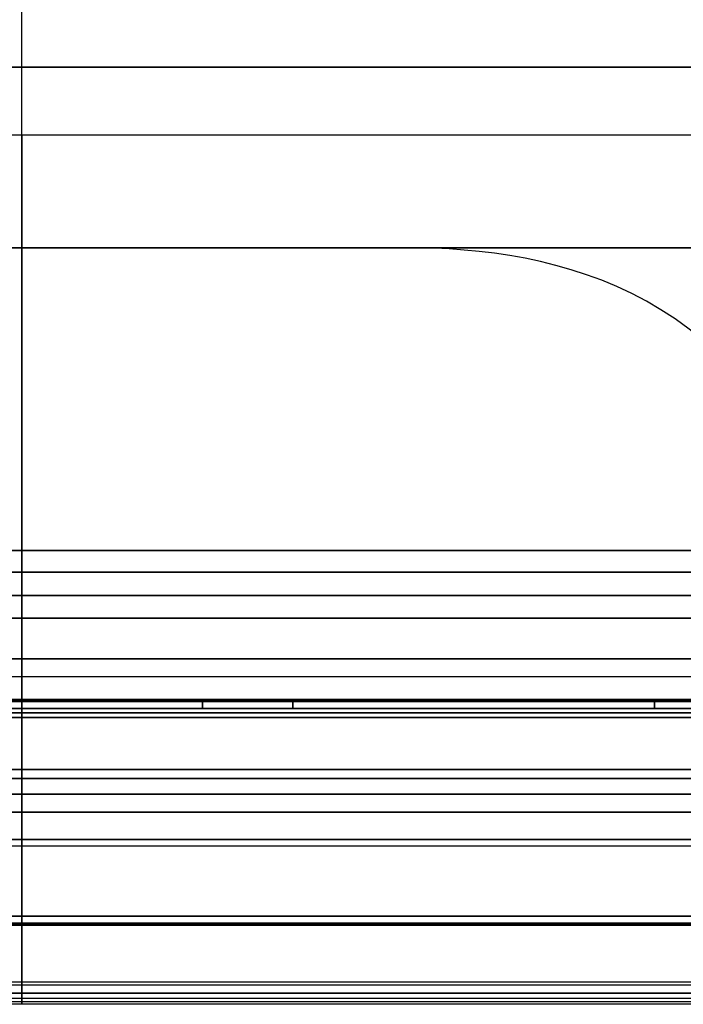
# Model space of a CAD drawing. Header units: millimetres. Extents: x -360 to 360, y 0 to 720.
# Tile 51 of 91: x 0 to 146, y 274 to 492. Entities that reach past the tile are written whole.
import ezdxf

# ---------------------------------------------------------------- set-up
doc = ezdxf.new("R2010")
doc.units = ezdxf.units.MM
doc.header["$MEASUREMENT"] = 0
for name, color, linetype in [('IGES LEVEL 20', 7, 'Continuous'), ('IGES LEVEL 26', 7, 'Continuous'), ('IGES LEVEL 27', 7, 'Continuous'), ('IGES LEVEL 28', 7, 'Continuous'), ('IGES LEVEL 32', 7, 'Continuous'), ('IGES LEVEL 34', 7, 'Continuous'), ('IGES LEVEL 36', 7, 'Continuous'), ('IGES LEVEL 38', 7, 'Continuous'), ('IGES LEVEL 9', 7, 'Continuous')]:
    doc.layers.add(name, color=color, linetype=linetype)

msp = doc.modelspace()

# ---------------------------------------------------------------- linework, layer by layer
at = {"layer": 'IGES LEVEL 20', "color": 252, "extrusion": (1, 0, 0)}
for centre, start, end in [((341.5, -295.5), 270, 360), ((341.5, -276.5), 0, 90), ((292.5, -295.5), 180, 270), ((292.5, -276.5), 90, 180)]:
    msp.add_arc(centre, 0.5, start, end, dxfattribs=at)
at = {"layer": 'IGES LEVEL 20'}
for points in [[(-316, 342, -295.5), (0, 342, -295.5), (316, 342, -295.5)], [(316, 342, -276.5), (0, 342, -276.5), (-316, 342, -276.5)], [(316, 341.5, -296), (0, 341.5, -296), (-316, 341.5, -296)], [(-316, 341.5, -276), (0, 341.5, -276), (316, 341.5, -276)], [(316, 340, -278), (0, 340, -278), (-316, 340, -278)], [(-316, 340, -294), (0, 340, -294), (316, 340, -294)], [(-316, 294, -278), (0, 294, -278), (316, 294, -278)], [(-316, 294, -294), (0, 294, -294), (316, 294, -294)], [(-316, 292.5, -296), (0, 292.5, -296), (316, 292.5, -296)], [(316, 292.5, -276), (0, 292.5, -276), (-316, 292.5, -276)], [(-316, 292, -276.5), (0, 292, -276.5), (316, 292, -276.5)], [(316, 292, -295.5), (0, 292, -295.5), (-316, 292, -295.5)]]:
    msp.add_open_spline(points, degree=2, dxfattribs=at)
at = {"layer": 'IGES LEVEL 20', "color": 252}
for points in [[(-316, 342, -295.5), (0, 342, -295.5), (316, 342, -295.5)], [(-316, 342, -295.5), (0, 342, -295.5), (316, 342, -295.5)], [(316, 342, -276.5), (0, 342, -276.5), (-316, 342, -276.5)], [(316, 342, -276.5), (0, 342, -276.5), (-316, 342, -276.5)], [(316, 341.89, -276.18), (0, 341.89, -276.18), (-316, 341.89, -276.18)], [(316, 341.85, -295.85), (0, 341.85, -295.85), (-316, 341.85, -295.85)], [(316, 341.5, -296), (0, 341.5, -296), (-316, 341.5, -296)], [(316, 341.5, -296), (0, 341.5, -296), (-316, 341.5, -296)], [(-316, 341.5, -276), (0, 341.5, -276), (316, 341.5, -276)], [(-316, 341.5, -276), (0, 341.5, -276), (316, 341.5, -276)], [(-261, 342, -286), (0, 342, -286), (261, 342, -286)], [(0, 342, -276.5), (0, 342, -286), (0, 342, -295.5)], [(0, 292.5, -296), (0, 317, -296), (0, 341.5, -296)], [(0, 292.5, -276), (0, 317, -276), (0, 341.5, -276)], [(-316, 340, -278), (0, 340, -278), (316, 340, -278)], [(316, 340, -294), (0, 340, -294), (-316, 340, -294)], [(-316, 340, -294), (0, 340, -294), (316, 340, -294)], [(316, 340, -278), (0, 340, -278), (-316, 340, -278)], [(-261, 340, -286), (0, 340, -286), (261, 340, -286)], [(0, 294, -278), (0, 317, -278), (0, 340, -278)], [(0, 294, -294), (0, 317, -294), (0, 340, -294)], [(0, 340, -278), (0, 340, -286), (0, 340, -294)], [(246, 317, -278), (0, 317, -278), (-246, 317, -278)], [(-246, 317, -294), (0, 317, -294), (246, 317, -294)], [(-246, 317, -296), (0, 317, -296), (246, 317, -296)], [(246, 317, -276), (0, 317, -276), (-246, 317, -276)], [(316, 294, -278), (0, 294, -278), (-316, 294, -278)], [(-316, 294, -278), (0, 294, -278), (316, 294, -278)], [(316, 294, -294), (0, 294, -294), (-316, 294, -294)], [(-316, 294, -294), (0, 294, -294), (316, 294, -294)], [(-316, 292.5, -296), (0, 292.5, -296), (316, 292.5, -296)], [(-316, 292.5, -296), (0, 292.5, -296), (316, 292.5, -296)], [(316, 292.5, -276), (0, 292.5, -276), (-316, 292.5, -276)], [(316, 292.5, -276), (0, 292.5, -276), (-316, 292.5, -276)], [(316, 292.15, -295.85), (0, 292.15, -295.85), (-316, 292.15, -295.85)], [(316, 292.11, -276.18), (0, 292.11, -276.18), (-316, 292.11, -276.18)], [(-261, 294, -286), (0, 294, -286), (261, 294, -286)], [(0, 294, -294), (0, 294, -286), (0, 294, -278)], [(316, 292, -295.5), (0, 292, -295.5), (-316, 292, -295.5)], [(-316, 292, -276.5), (0, 292, -276.5), (316, 292, -276.5)], [(-316, 292, -276.5), (0, 292, -276.5), (316, 292, -276.5)], [(316, 292, -295.5), (0, 292, -295.5), (-316, 292, -295.5)], [(-261, 292, -286), (0, 292, -286), (261, 292, -286)], [(0, 292, -295.5), (0, 292, -286), (0, 292, -276.5)]]:
    msp.add_open_spline(points, degree=2, dxfattribs=at)
at = {"layer": 'IGES LEVEL 26'}
for points in [[(340, 360, 315), (0, 360, 315), (-340, 360, 315)], [(-340, 360, -315), (0, 360, -315), (340, 360, -315)], [(-237.5, 360, 222.5), (0, 360, 222.5), (237.5, 360, 222.5)], [(237.5, 360, -222.5), (0, 360, -222.5), (-237.5, 360, -222.5)], [(340, 342, 315), (0, 342, 315), (-340, 342, 315)], [(-340, 342, -315), (0, 342, -315), (340, 342, -315)], [(-237.5, 342, 222.5), (0, 342, 222.5), (237.5, 342, 222.5)], [(237.5, 342, -222.5), (0, 342, -222.5), (-237.5, 342, -222.5)]]:
    msp.add_open_spline(points, degree=2, dxfattribs=at)
at = {"layer": 'IGES LEVEL 26', "color": 255}
for points in [[(340, 360, -315), (0, 360, -315), (-340, 360, -315)], [(-340, 360, 315), (0, 360, 315), (340, 360, 315)], [(-340, 360, -315), (0, 360, -315), (340, 360, -315)], [(340, 360, 315), (0, 360, 315), (-340, 360, 315)], [(-237.5, 360, 222.5), (0, 360, 222.5), (237.5, 360, 222.5)], [(237.5, 360, -222.5), (0, 360, -222.5), (-237.5, 360, -222.5)], [(237.5, 360, -222.5), (0, 360, -222.5), (-237.5, 360, -222.5)], [(-237.5, 360, 222.5), (0, 360, 222.5), (237.5, 360, 222.5)], [(0, 342, 222.5), (0, 351, 222.5), (0, 360, 222.5)], [(0, 342, -222.5), (0, 351, -222.5), (0, 360, -222.5)], [(0, 342, -315), (0, 351, -315), (0, 360, -315)], [(0, 342, 315), (0, 351, 315), (0, 360, 315)], [(0, 360, 315), (0, 360, 268.75), (0, 360, 222.5)], [(0, 360, -222.5), (0, 360, -268.75), (0, 360, -315)], [(-340, 351, -315), (0, 351, -315), (340, 351, -315)], [(340, 351, 315), (0, 351, 315), (-340, 351, 315)], [(237.5, 351, 222.5), (0, 351, 222.5), (-237.5, 351, 222.5)], [(-237.5, 351, -222.5), (0, 351, -222.5), (237.5, 351, -222.5)], [(-340, 342, -315), (0, 342, -315), (340, 342, -315)], [(340, 342, 315), (0, 342, 315), (-340, 342, 315)], [(-340, 342, -315), (0, 342, -315), (340, 342, -315)], [(340, 342, 315), (0, 342, 315), (-340, 342, 315)], [(237.5, 342, 222.5), (0, 342, 222.5), (-237.5, 342, 222.5)], [(-237.5, 342, -222.5), (0, 342, -222.5), (237.5, 342, -222.5)], [(237.5, 342, -222.5), (0, 342, -222.5), (-237.5, 342, -222.5)], [(-237.5, 342, 222.5), (0, 342, 222.5), (237.5, 342, 222.5)], [(0, 342, 315), (0, 342, 268.75), (0, 342, 222.5)], [(0, 342, -222.5), (0, 342, -268.75), (0, 342, -315)]]:
    msp.add_open_spline(points, degree=2, dxfattribs=at)
at = {"layer": 'IGES LEVEL 27'}
for points in [[(-310, 342, 297), (0, 342, 297), (310, 342, 297)], [(-310, 342, 315), (0, 342, 315), (310, 342, 315)], [(310, 277, 297), (0, 277, 297), (-310, 277, 297)], [(310, 277, 315), (0, 277, 315), (-310, 277, 315)]]:
    msp.add_open_spline(points, degree=2, dxfattribs=at)
at = {"layer": 'IGES LEVEL 27', "color": 255}
for points in [[(-310, 342, 315), (0, 342, 315), (310, 342, 315)], [(310, 342, 297), (0, 342, 297), (-310, 342, 297)], [(-310, 342, 306), (0, 342, 306), (310, 342, 306)], [(-310, 342, 297), (0, 342, 297), (310, 342, 297)], [(-310, 342, 315), (0, 342, 315), (310, 342, 315)], [(0, 342, 297), (0, 342, 306), (0, 342, 315)], [(0, 277, 297), (0, 309.5, 297), (0, 342, 297)], [(0, 277, 315), (0, 309.5, 315), (0, 342, 315)], [(310, 309.5, 297), (0, 309.5, 297), (-310, 309.5, 297)], [(310, 309.5, 315), (0, 309.5, 315), (-310, 309.5, 315)], [(-310, 277, 315), (0, 277, 315), (310, 277, 315)], [(310, 277, 297), (0, 277, 297), (-310, 277, 297)], [(-310, 277, 306), (0, 277, 306), (310, 277, 306)], [(310, 277, 297), (0, 277, 297), (-310, 277, 297)], [(310, 277, 315), (0, 277, 315), (-310, 277, 315)], [(0, 277, 297), (0, 277, 306), (0, 277, 315)]]:
    msp.add_open_spline(points, degree=2, dxfattribs=at)
at = {"layer": 'IGES LEVEL 28'}
for points in [[(-310, 342, -315), (0, 342, -315), (310, 342, -315)], [(-310, 342, -297), (0, 342, -297), (310, 342, -297)], [(310, 277, -315), (0, 277, -315), (-310, 277, -315)], [(310, 277, -297), (0, 277, -297), (-310, 277, -297)]]:
    msp.add_open_spline(points, degree=2, dxfattribs=at)
at = {"layer": 'IGES LEVEL 28', "color": 255}
for points in [[(-310, 342, -297), (0, 342, -297), (310, 342, -297)], [(310, 342, -315), (0, 342, -315), (-310, 342, -315)], [(-310, 342, -306), (0, 342, -306), (310, 342, -306)], [(-310, 342, -315), (0, 342, -315), (310, 342, -315)], [(-310, 342, -297), (0, 342, -297), (310, 342, -297)], [(0, 342, -315), (0, 342, -306), (0, 342, -297)], [(0, 277, -315), (0, 309.5, -315), (0, 342, -315)], [(0, 277, -297), (0, 309.5, -297), (0, 342, -297)], [(310, 309.5, -315), (0, 309.5, -315), (-310, 309.5, -315)], [(310, 309.5, -297), (0, 309.5, -297), (-310, 309.5, -297)], [(-310, 277, -297), (0, 277, -297), (310, 277, -297)], [(310, 277, -315), (0, 277, -315), (-310, 277, -315)], [(-310, 277, -306), (0, 277, -306), (310, 277, -306)], [(310, 277, -315), (0, 277, -315), (-310, 277, -315)], [(310, 277, -297), (0, 277, -297), (-310, 277, -297)], [(0, 277, -315), (0, 277, -306), (0, 277, -297)]]:
    msp.add_open_spline(points, degree=2, dxfattribs=at)
at = {"layer": 'IGES LEVEL 32', "color": 255}
for points in [[(0, 277, -315), (0, 482, -315), (0, 687, -315)], [(0, 277, -333), (0, 482, -333), (0, 687, -333)], [(332.5, 482, -315), (0, 482, -315), (-332.5, 482, -315)], [(-332.5, 482, -333), (0, 482, -333), (332.5, 482, -333)], [(-332.5, 277, -333), (0, 277, -333), (332.5, 277, -333)], [(332.5, 277, -315), (0, 277, -315), (-332.5, 277, -315)], [(-332.5, 277, -324), (0, 277, -324), (332.5, 277, -324)], [(332.5, 277, -315), (0, 277, -315), (-332.5, 277, -315)], [(-332.5, 277, -333), (0, 277, -333), (332.5, 277, -333)], [(0, 277, -315), (0, 277, -324), (0, 277, -333)]]:
    msp.add_open_spline(points, degree=2, dxfattribs=at)
at = {"layer": 'IGES LEVEL 32'}
for points in [[(332.5, 277, -315), (0, 277, -315), (-332.5, 277, -315)], [(-332.5, 277, -333), (0, 277, -333), (332.5, 277, -333)]]:
    msp.add_open_spline(points, degree=2, dxfattribs=at)
at = {"layer": 'IGES LEVEL 34'}
for points in [[(40, 342, -247.5), (0, 342, -247.5), (-40, 342, -247.5)], [(-40, 342, 247.5), (0, 342, 247.5), (40, 342, 247.5)], [(40, 342, 247.5), (40, 342), (40, 342, -247.5)], [(40, 340, -247.5), (40, 341, -247.5), (40, 342, -247.5)], [(40, 342, 247.5), (40, 341, 247.5), (40, 340, 247.5)], [(60, 342, -247.5), (60, 342), (60, 342, 247.5)], [(60, 342, -247.5), (60, 341, -247.5), (60, 340, -247.5)], [(140, 342, -247.5), (100, 342, -247.5), (60, 342, -247.5)], [(60, 342, 247.5), (100, 342, 247.5), (140, 342, 247.5)], [(60, 340, 247.5), (60, 341, 247.5), (60, 342, 247.5)], [(140, 342, 247.5), (140, 342), (140, 342, -247.5)], [(140, 340, -247.5), (140, 341, -247.5), (140, 342, -247.5)], [(140, 342, 247.5), (140, 341, 247.5), (140, 340, 247.5)], [(250, 338, -242.5), (0, 338, -242.5), (-250, 338, -242.5)], [(250, 338, -222.5), (0, 338, -222.5), (-250, 338, -222.5)], [(250, 338, 242.5), (0, 338, 242.5), (-250, 338, 242.5)], [(-250, 338, 222.5), (0, 338, 222.5), (250, 338, 222.5)], [(-40, 340, -222.5), (0, 340, -222.5), (40, 340, -222.5)], [(40, 340, 222.5), (0, 340, 222.5), (-40, 340, 222.5)], [(40, 340, -222.5), (40, 340), (40, 340, 222.5)], [(40, 340, -247.5), (50, 340, -247.5), (60, 340, -247.5)], [(40, 340, -222.5), (40, 340, -235), (40, 340, -247.5)], [(60, 340, -222.5), (50, 340, -222.5), (40, 340, -222.5)], [(40, 340, 222.5), (50, 340, 222.5), (60, 340, 222.5)], [(40, 340, 247.5), (40, 340, 235), (40, 340, 222.5)], [(60, 340, 247.5), (50, 340, 247.5), (40, 340, 247.5)], [(60, 340, 222.5), (60, 340), (60, 340, -222.5)], [(60, 340, -222.5), (100, 340, -222.5), (140, 340, -222.5)], [(140, 340, 222.5), (100, 340, 222.5), (60, 340, 222.5)], [(60, 340, -247.5), (60, 340, -235), (60, 340, -222.5)], [(60, 340, 222.5), (60, 340, 235), (60, 340, 247.5)], [(140, 340, -222.5), (140, 340), (140, 340, 222.5)], [(140, 340, -247.5), (150, 340, -247.5), (160, 340, -247.5)], [(140, 340, -222.5), (140, 340, -235), (140, 340, -247.5)], [(160, 340, -222.5), (150, 340, -222.5), (140, 340, -222.5)], [(140, 340, 222.5), (150, 340, 222.5), (160, 340, 222.5)], [(140, 340, 247.5), (140, 340, 235), (140, 340, 222.5)], [(160, 340, 247.5), (150, 340, 247.5), (140, 340, 247.5)], [(250, 311, -242.5), (0, 311, -242.5), (-250, 311, -242.5)], [(-250, 311, -247.5), (0, 311, -247.5), (250, 311, -247.5)], [(250, 311, 242.5), (0, 311, 242.5), (-250, 311, 242.5)], [(250, 311, 247.5), (0, 311, 247.5), (-250, 311, 247.5)]]:
    msp.add_open_spline(points, degree=2, dxfattribs=at)
at = {"layer": 'IGES LEVEL 34', "color": 253}
for points in [[(-40, 342, -247.5), (0, 342, -247.5), (40, 342, -247.5)], [(40, 342, 247.5), (0, 342, 247.5), (-40, 342, 247.5)], [(-40, 342), (0, 342), (40, 342)], [(40, 342, -247.5), (0, 342, -247.5), (-40, 342, -247.5)], [(-40, 342, 247.5), (0, 342, 247.5), (40, 342, 247.5)], [(0, 342, 247.5), (0, 342), (0, 342, -247.5)], [(0, 342, -247.5), (0, 326.5, -247.5), (0, 311, -247.5)], [(0, 311, 247.5), (0, 326.5, 247.5), (0, 342, 247.5)], [(40, 342, -247.5), (40, 342), (40, 342, 247.5)], [(40, 340, 247.5), (40, 341, 247.5), (40, 342, 247.5)], [(40, 342, 247.5), (40, 342), (40, 342, -247.5)], [(40, 342, -247.5), (40, 341, -247.5), (40, 340, -247.5)], [(40, 340), (40, 341), (40, 342)], [(40, 340, -247.5), (40, 341, -247.5), (40, 342, -247.5)], [(40, 342, 247.5), (40, 341, 247.5), (40, 340, 247.5)], [(40, 341, -247.5), (40, 341), (40, 341, 247.5)], [(60, 342, 247.5), (60, 342), (60, 342, -247.5)], [(60, 342, -247.5), (100, 342, -247.5), (140, 342, -247.5)], [(140, 342, 247.5), (100, 342, 247.5), (60, 342, 247.5)], [(60, 342), (100, 342), (140, 342)], [(60, 340, -247.5), (60, 341, -247.5), (60, 342, -247.5)], [(60, 342, -247.5), (60, 342), (60, 342, 247.5)], [(60, 342, 247.5), (60, 341, 247.5), (60, 340, 247.5)], [(60, 340), (60, 341), (60, 342)], [(140, 342, -247.5), (100, 342, -247.5), (60, 342, -247.5)], [(60, 342, -247.5), (60, 341, -247.5), (60, 340, -247.5)], [(60, 340, 247.5), (60, 341, 247.5), (60, 342, 247.5)], [(60, 342, 247.5), (100, 342, 247.5), (140, 342, 247.5)], [(60, 341, 247.5), (60, 341), (60, 341, -247.5)], [(100, 342, 247.5), (100, 342), (100, 342, -247.5)], [(140, 342, -247.5), (140, 342), (140, 342, 247.5)], [(140, 340, 247.5), (140, 341, 247.5), (140, 342, 247.5)], [(140, 342, 247.5), (140, 342), (140, 342, -247.5)], [(140, 342, -247.5), (140, 341, -247.5), (140, 340, -247.5)], [(140, 340), (140, 341), (140, 342)], [(140, 340, -247.5), (140, 341, -247.5), (140, 342, -247.5)], [(140, 342, 247.5), (140, 341, 247.5), (140, 340, 247.5)], [(140, 341, -247.5), (140, 341), (140, 341, 247.5)], [(-250, 340, -222.5), (0, 340, -222.5), (250, 340, -222.5)], [(250, 340, 222.5), (0, 340, 222.5), (-250, 340, 222.5)], [(250, 339, -222.5), (0, 339, -222.5), (-250, 339, -222.5)], [(-250, 339, 222.5), (0, 339, 222.5), (250, 339, 222.5)], [(-250, 338, -242.5), (0, 338, -242.5), (250, 338, -242.5)], [(-250, 338, -222.5), (0, 338, -222.5), (250, 338, -222.5)], [(250, 338, -242.5), (0, 338, -242.5), (-250, 338, -242.5)], [(-250, 338, -232.5), (0, 338, -232.5), (250, 338, -232.5)], [(250, 338, -222.5), (0, 338, -222.5), (-250, 338, -222.5)], [(-250, 338, 242.5), (0, 338, 242.5), (250, 338, 242.5)], [(250, 338, 222.5), (0, 338, 222.5), (-250, 338, 222.5)], [(-250, 338, 232.5), (0, 338, 232.5), (250, 338, 232.5)], [(250, 338, 242.5), (0, 338, 242.5), (-250, 338, 242.5)], [(-250, 338, 222.5), (0, 338, 222.5), (250, 338, 222.5)], [(-40, 340, -222.5), (0, 340, -222.5), (40, 340, -222.5)], [(40, 340, 222.5), (0, 340, 222.5), (-40, 340, 222.5)], [(-40, 340), (0, 340), (40, 340)], [(0, 340, 222.5), (0, 340), (0, 340, -222.5)], [(0, 338, -222.5), (0, 339, -222.5), (0, 340, -222.5)], [(0, 338, 222.5), (0, 339, 222.5), (0, 340, 222.5)], [(0, 311, -242.5), (0, 324.5, -242.5), (0, 338, -242.5)], [(0, 338, -242.5), (0, 338, -232.5), (0, 338, -222.5)], [(0, 338, 222.5), (0, 338, 232.5), (0, 338, 242.5)], [(0, 311, 242.5), (0, 324.5, 242.5), (0, 338, 242.5)], [(40, 340, -247.5), (40, 340), (40, 340, 247.5)], [(40, 340, -222.5), (40, 340), (40, 340, 222.5)], [(60, 340, -247.5), (50, 340, -247.5), (40, 340, -247.5)], [(40, 340, 247.5), (50, 340, 247.5), (60, 340, 247.5)], [(40, 340, -222.5), (40, 340, -235), (40, 340, -247.5)], [(40, 340, -247.5), (50, 340, -247.5), (60, 340, -247.5)], [(60, 340, -222.5), (50, 340, -222.5), (40, 340, -222.5)], [(40, 340, -235), (50, 340, -235), (60, 340, -235)], [(40, 340, 247.5), (40, 340, 235), (40, 340, 222.5)], [(40, 340, 222.5), (50, 340, 222.5), (60, 340, 222.5)], [(60, 340, 247.5), (50, 340, 247.5), (40, 340, 247.5)], [(40, 340, 235), (50, 340, 235), (60, 340, 235)], [(50, 340, -222.5), (50, 340, -235), (50, 340, -247.5)], [(50, 340, 247.5), (50, 340, 235), (50, 340, 222.5)], [(60, 340, 247.5), (60, 340), (60, 340, -247.5)], [(60, 340, 222.5), (60, 340), (60, 340, -222.5)], [(60, 340, -222.5), (100, 340, -222.5), (140, 340, -222.5)], [(140, 340, 222.5), (100, 340, 222.5), (60, 340, 222.5)], [(60, 340), (100, 340), (140, 340)], [(60, 340, -247.5), (60, 340, -235), (60, 340, -222.5)], [(60, 340, 222.5), (60, 340, 235), (60, 340, 247.5)], [(100, 340, 222.5), (100, 340), (100, 340, -222.5)], [(140, 340, -247.5), (140, 340), (140, 340, 247.5)], [(140, 340, -222.5), (140, 340), (140, 340, 222.5)], [(160, 340, -247.5), (150, 340, -247.5), (140, 340, -247.5)], [(140, 340, 247.5), (150, 340, 247.5), (160, 340, 247.5)], [(140, 340, -222.5), (140, 340, -235), (140, 340, -247.5)], [(140, 340, -247.5), (150, 340, -247.5), (160, 340, -247.5)], [(160, 340, -222.5), (150, 340, -222.5), (140, 340, -222.5)], [(140, 340, -235), (150, 340, -235), (160, 340, -235)], [(140, 340, 247.5), (140, 340, 235), (140, 340, 222.5)], [(140, 340, 222.5), (150, 340, 222.5), (160, 340, 222.5)], [(160, 340, 247.5), (150, 340, 247.5), (140, 340, 247.5)], [(140, 340, 235), (150, 340, 235), (160, 340, 235)], [(-250, 326.5, -247.5), (0, 326.5, -247.5), (250, 326.5, -247.5)], [(250, 326.5, 247.5), (0, 326.5, 247.5), (-250, 326.5, 247.5)], [(250, 324.5, -242.5), (0, 324.5, -242.5), (-250, 324.5, -242.5)], [(-250, 324.5, 242.5), (0, 324.5, 242.5), (250, 324.5, 242.5)], [(-250, 311, -242.5), (0, 311, -242.5), (250, 311, -242.5)], [(250, 311, -247.5), (0, 311, -247.5), (-250, 311, -247.5)], [(-250, 311, -245), (0, 311, -245), (250, 311, -245)], [(250, 311, -242.5), (0, 311, -242.5), (-250, 311, -242.5)], [(-250, 311, -247.5), (0, 311, -247.5), (250, 311, -247.5)], [(-250, 311, 242.5), (0, 311, 242.5), (250, 311, 242.5)], [(-250, 311, 247.5), (0, 311, 247.5), (250, 311, 247.5)], [(250, 311, 242.5), (0, 311, 242.5), (-250, 311, 242.5)], [(-250, 311, 245), (0, 311, 245), (250, 311, 245)], [(250, 311, 247.5), (0, 311, 247.5), (-250, 311, 247.5)], [(0, 311, -247.5), (0, 311, -245), (0, 311, -242.5)], [(0, 311, 242.5), (0, 311, 245), (0, 311, 247.5)]]:
    msp.add_open_spline(points, degree=2, dxfattribs=at)
at = {"layer": 'IGES LEVEL 36', "color": 253}
for points, degree in [([(-170, 442, -145), (0, 442, -145), (170, 442, -145)], 2), ([(0, 442, 145), (-85, 442, 145), (-170, 442, 145)], 2), ([(-35, 442, 10), (0, 442, 10), (35, 442, 10)], 2), ([(35, 442, -10), (0, 442, -10), (-35, 442, -10)], 2), ([(-35, 442), (0, 442), (35, 442)], 2), ([(-35, 442, -10), (0, 442, -10), (35, 442, -10)], 2), ([(0, 442, 10), (-17.5, 442, 10), (-35, 442, 10)], 2), ([(0, 442, -10), (0, 442), (0, 442, 10)], 2), ([(35, 442, 10), (17.5, 442, 10), (0, 442, 10)], 2), ([(170, 442, 145), (85, 442, 145), (0, 442, 145)], 2), ([(35, 442, 10), (35, 442), (35, 442, -10)], 2), ([(170, 442, 145), (125, 442, 100), (80, 442, 55), (35, 442, 10)], 3), ([(35, 442, 10), (80, 442, 55), (125, 442, 100), (170, 442, 145)], 3), ([(35, 442, -10), (35, 442), (35, 442, 10)], 2), ([(170, 442, -145), (125, 442, -100), (80, 442, -55), (35, 442, -10)], 3), ([(35, 442, -10), (80, 442, -55), (125, 442, -100), (170, 442, -145)], 3), ([(-319.03, 375, -333), (0, 375, -333), (319.03, 375, -333)], 2), ([(319.03, 375, -333), (0, 375, -333), (-319.03, 375, -333)], 2), ([(0, 375, 333), (-159.51, 375, 333), (-319.03, 375, 333)], 2), ([(-319.03, 375, 333), (-159.51, 375, 333), (0, 375, 333)], 2), ([(319.03, 375, 333), (159.51, 375, 333), (0, 375, 333)], 2), ([(0, 375, 333), (0, 372.11, 334.67), (0, 368.33, 335), (0, 365, 335)], 3), ([(0, 375, 333), (159.51, 375, 333), (319.03, 375, 333)], 2), ([(0, 365, -335), (0, 368.33, -335), (0, 372.11, -334.67), (0, 375, -333)], 3), ([(0, 365, 335), (0, 368.33, 335), (0, 372.11, 334.67), (0, 375, 333)], 3), ([(-330.24, 370.17, -334.63), (0, 370.17, -334.63), (330.24, 370.17, -334.63)], 2), ([(0, 370.17, 334.63), (-165.12, 370.17, 334.63), (-330.24, 370.17, 334.63)], 2), ([(330.24, 370.17, 334.63), (165.12, 370.17, 334.63), (0, 370.17, 334.63)], 2), ([(340.16, 365, -335), (0, 365, -335), (-340.16, 365, -335)], 2), ([(-340.16, 365, 335), (-170.08, 365, 335), (0, 365, 335)], 2), ([(0, 365, 335), (-170.08, 365, 335), (-340.16, 365, 335)], 2), ([(-340.16, 365, -335), (0, 365, -335), (340.16, 365, -335)], 2), ([(0, 365, 335), (170.08, 365, 335), (340.16, 365, 335)], 2), ([(340.16, 365, 335), (170.08, 365, 335), (0, 365, 335)], 2), ([(0, 277, 335), (0, 321, 335), (0, 365, 335)], 2), ([(0, 277, -335), (0, 321, -335), (0, 365, -335)], 2), ([(-341, 321, 335), (0, 321, 335), (341, 321, 335)], 2), ([(341, 321, -335), (0, 321, -335), (-341, 321, -335)], 2), ([(-360, 277), (0, 277), (360, 277)], 2), ([(341, 277, 335), (0, 277, 335), (-341, 277, 335)], 2), ([(-341, 277, -335), (0, 277, -335), (341, 277, -335)], 2), ([(-341, 277, 335), (0, 277, 335), (341, 277, 335)], 2), ([(341, 277, -335), (0, 277, -335), (-341, 277, -335)], 2), ([(0, 277, 335), (0, 277), (0, 277, -335)], 2)]:
    msp.add_open_spline(points, degree=degree, dxfattribs=at)
at = {"layer": 'IGES LEVEL 36'}
for points, degree in [([(-35, 442, -10), (0, 442, -10), (35, 442, -10)], 2), ([(0, 442, 10), (-17.5, 442, 10), (-35, 442, 10)], 2), ([(35, 442, 10), (17.5, 442, 10), (0, 442, 10)], 2), ([(35, 442, 10), (80, 442, 55), (125, 442, 100), (170, 442, 145)], 3), ([(35, 442, -10), (35, 442), (35, 442, 10)], 2), ([(35, 442, -10), (80, 442, -55), (125, 442, -100), (170, 442, -145)], 3), ([(319.03, 375, -333), (0, 375, -333), (-319.03, 375, -333)], 2), ([(-319.03, 375, 333), (-159.51, 375, 333), (0, 375, 333)], 2), ([(0, 375, 333), (159.51, 375, 333), (319.03, 375, 333)], 2), ([(0, 365, 335), (0, 368.33, 335), (0, 372.11, 334.67), (0, 375, 333)], 3), ([(0, 365, 335), (-170.08, 365, 335), (-340.16, 365, 335)], 2), ([(-340.16, 365, -335), (0, 365, -335), (340.16, 365, -335)], 2), ([(340.16, 365, 335), (170.08, 365, 335), (0, 365, 335)], 2), ([(-341, 277, 335), (0, 277, 335), (341, 277, 335)], 2), ([(341, 277, -335), (0, 277, -335), (-341, 277, -335)], 2)]:
    msp.add_open_spline(points, degree=degree, dxfattribs=at)
msp.add_open_spline([(0, 375, 333), (0, 432.74, 299.67), (0, 442, 211.67), (0, 442, 100), (0, 442, 55), (0, 442, 10)], degree=3, knots=[0, 0, 0, 0, 0.2677376, 0.2677376, 0.4484605, 0.4484605, 0.4484605, 0.4484605], dxfattribs=at)
at = {"layer": 'IGES LEVEL 36', "color": 253}
for points, knots in [([(0, 442, 10), (0, 442, 55), (0, 442, 100), (0, 442, 211.67), (0, 432.74, 299.67), (0, 375, 333)], [3.1871054, 3.1871054, 3.1871054, 3.1871054, 3.3678283, 3.3678283, 3.635566, 3.635566, 3.635566, 3.635566]), ([(0, 375, -333), (0, 432.74, -299.67), (0, 442, -211.67), (0, 442, -100), (0, 442, -55), (0, 442, -10)], [0, 0, 0, 0, 0.2771933, 0.2771933, 0.4642987, 0.4642987, 0.4642987, 0.4642987]), ([(0, 375, 333), (0, 432.74, 299.67), (0, 442, 211.67), (0, 442, 100), (0, 442, 55), (0, 442, 10)], [2.1807229, 2.1807229, 2.1807229, 2.1807229, 2.4484605, 2.4484605, 2.6291834, 2.6291834, 2.6291834, 2.6291834]), ([(179, 375, 333), (162.33, 432.74, 299.67), (118.33, 442, 211.67), (62.5, 442, 100), (40, 442, 55), (17.5, 442, 10)], [0, 0, 0, 0, 0.2771933, 0.2771933, 0.4642987, 0.4642987, 0.4642987, 0.4642987]), ([(358, 375), (324.67, 432.74), (236.67, 442), (125, 442), (80, 442), (35, 442)], [0, 0, 0, 0, 0.2771933, 0.2771933, 0.4642987, 0.4642987, 0.4642987, 0.4642987])]:
    msp.add_open_spline(points, degree=3, knots=knots, dxfattribs=at)
at = {"layer": 'IGES LEVEL 38', "color": 253, "extrusion": (1, 0, 0)}
for start, end in [(270, 360), (90, 270)]:
    msp.add_arc((277, -338), 2.5, start, end, dxfattribs=at)
at = {"layer": 'IGES LEVEL 38', "color": 253}
for points, degree in [([(0, 279.5, -338), (0, 497, -338), (0, 714.5, -338)], 2), ([(0, 467, -223), (0, 497, -223), (0, 527, -223)], 2), ([(-154, 467, -223), (0, 467, -223), (154, 467, -223)], 2), ([(-154, 467, -223), (0, 467, -223), (154, 467, -223)], 2), ([(0, 467, -223), (0, 400.33, -223), (0, 277, -251.33), (0, 277, -318)], 3), ([(243.75, 347, -245.5), (0, 347, -245.5), (-243.75, 347, -245.5)], 2), ([(-341.5, 279.5, -338), (0, 279.5, -338), (341.5, 279.5, -338)], 2), ([(-341.5, 279.5, -338), (0, 279.5, -338), (341.5, 279.5, -338)], 2), ([(-344, 277, -340.5), (0, 277, -340.5), (344, 277, -340.5)], 2), ([(344, 277, -340.5), (0, 277, -340.5), (-344, 277, -340.5)], 2), ([(342.23, 278.77, -339.77), (0, 278.77, -339.77), (-342.23, 278.77, -339.77)], 2), ([(342, 277, -318), (0, 277, -318), (-342, 277, -318)], 2), ([(-342, 277, -335.5), (0, 277, -335.5), (342, 277, -335.5)], 2), ([(342, 277, -318), (0, 277, -318), (-342, 277, -318)], 2), ([(-342, 277, -326.75), (0, 277, -326.75), (342, 277, -326.75)], 2), ([(342, 277, -335.5), (0, 277, -335.5), (-342, 277, -335.5)], 2), ([(0, 277, -318), (0, 277, -326.75), (0, 277, -335.5)], 2), ([(345.93, 275.07, -336.41), (0, 275.07, -336.41), (-345.93, 275.07, -336.41)], 2), ([(345.18, 275.82, -340.2), (0, 275.82, -340.2), (-345.18, 275.82, -340.2)], 2), ([(346.45, 274.55, -338.49), (0, 274.55, -338.49), (-346.45, 274.55, -338.49)], 2)]:
    msp.add_open_spline(points, degree=degree, dxfattribs=at)
at = {"layer": 'IGES LEVEL 38'}
for points in [[(-154, 467, -223), (0, 467, -223), (154, 467, -223)], [(-341.5, 279.5, -338), (0, 279.5, -338), (341.5, 279.5, -338)], [(344, 277, -340.5), (0, 277, -340.5), (-344, 277, -340.5)], [(342, 277, -318), (0, 277, -318), (-342, 277, -318)], [(342, 277, -335.5), (0, 277, -335.5), (-342, 277, -335.5)]]:
    msp.add_open_spline(points, degree=2, dxfattribs=at)
at = {"layer": 'IGES LEVEL 9', "color": 252, "extrusion": (1, 0, 0)}
for centre, start, end in [((341.5, 276.5), 270, 360), ((341.5, 295.5), 0, 90), ((292.5, 276.5), 180, 270), ((292.5, 295.5), 90, 180)]:
    msp.add_arc(centre, 0.5, start, end, dxfattribs=at)
at = {"layer": 'IGES LEVEL 9'}
for points in [[(-316, 342, 276.5), (0, 342, 276.5), (316, 342, 276.5)], [(316, 342, 295.5), (0, 342, 295.5), (-316, 342, 295.5)], [(316, 341.5, 276), (0, 341.5, 276), (-316, 341.5, 276)], [(-316, 341.5, 296), (0, 341.5, 296), (316, 341.5, 296)], [(316, 340, 294), (0, 340, 294), (-316, 340, 294)], [(-316, 340, 278), (0, 340, 278), (316, 340, 278)], [(-316, 294, 294), (0, 294, 294), (316, 294, 294)], [(-316, 294, 278), (0, 294, 278), (316, 294, 278)], [(-316, 292.5, 276), (0, 292.5, 276), (316, 292.5, 276)], [(316, 292.5, 296), (0, 292.5, 296), (-316, 292.5, 296)], [(-316, 292, 295.5), (0, 292, 295.5), (316, 292, 295.5)], [(316, 292, 276.5), (0, 292, 276.5), (-316, 292, 276.5)]]:
    msp.add_open_spline(points, degree=2, dxfattribs=at)
at = {"layer": 'IGES LEVEL 9', "color": 252}
for points in [[(-316, 342, 276.5), (0, 342, 276.5), (316, 342, 276.5)], [(-316, 342, 276.5), (0, 342, 276.5), (316, 342, 276.5)], [(316, 342, 295.5), (0, 342, 295.5), (-316, 342, 295.5)], [(316, 342, 295.5), (0, 342, 295.5), (-316, 342, 295.5)], [(316, 341.89, 295.82), (0, 341.89, 295.82), (-316, 341.89, 295.82)], [(316, 341.85, 276.15), (0, 341.85, 276.15), (-316, 341.85, 276.15)], [(316, 341.5, 276), (0, 341.5, 276), (-316, 341.5, 276)], [(316, 341.5, 276), (0, 341.5, 276), (-316, 341.5, 276)], [(-316, 341.5, 296), (0, 341.5, 296), (316, 341.5, 296)], [(-316, 341.5, 296), (0, 341.5, 296), (316, 341.5, 296)], [(-261, 342, 286), (0, 342, 286), (261, 342, 286)], [(0, 342, 295.5), (0, 342, 286), (0, 342, 276.5)], [(0, 292.5, 276), (0, 317, 276), (0, 341.5, 276)], [(0, 292.5, 296), (0, 317, 296), (0, 341.5, 296)], [(-316, 340, 294), (0, 340, 294), (316, 340, 294)], [(316, 340, 278), (0, 340, 278), (-316, 340, 278)], [(-316, 340, 278), (0, 340, 278), (316, 340, 278)], [(316, 340, 294), (0, 340, 294), (-316, 340, 294)], [(-261, 340, 286), (0, 340, 286), (261, 340, 286)], [(0, 294, 294), (0, 317, 294), (0, 340, 294)], [(0, 294, 278), (0, 317, 278), (0, 340, 278)], [(0, 340, 294), (0, 340, 286), (0, 340, 278)], [(316, 317, 294), (0, 317, 294), (-316, 317, 294)], [(-316, 317, 278), (0, 317, 278), (316, 317, 278)], [(-316, 317, 276), (0, 317, 276), (316, 317, 276)], [(316, 317, 296), (0, 317, 296), (-316, 317, 296)], [(316, 294, 294), (0, 294, 294), (-316, 294, 294)], [(-316, 294, 294), (0, 294, 294), (316, 294, 294)], [(316, 294, 278), (0, 294, 278), (-316, 294, 278)], [(-316, 294, 278), (0, 294, 278), (316, 294, 278)], [(-316, 292.5, 276), (0, 292.5, 276), (316, 292.5, 276)], [(-316, 292.5, 276), (0, 292.5, 276), (316, 292.5, 276)], [(316, 292.5, 296), (0, 292.5, 296), (-316, 292.5, 296)], [(316, 292.5, 296), (0, 292.5, 296), (-316, 292.5, 296)], [(316, 292.15, 276.15), (0, 292.15, 276.15), (-316, 292.15, 276.15)], [(316, 292.11, 295.82), (0, 292.11, 295.82), (-316, 292.11, 295.82)], [(-261, 294, 286), (0, 294, 286), (261, 294, 286)], [(0, 294, 278), (0, 294, 286), (0, 294, 294)], [(316, 292, 276.5), (0, 292, 276.5), (-316, 292, 276.5)], [(-316, 292, 295.5), (0, 292, 295.5), (316, 292, 295.5)], [(-316, 292, 295.5), (0, 292, 295.5), (316, 292, 295.5)], [(316, 292, 276.5), (0, 292, 276.5), (-316, 292, 276.5)], [(-261, 292, 286), (0, 292, 286), (261, 292, 286)], [(0, 292, 276.5), (0, 292, 286), (0, 292, 295.5)]]:
    msp.add_open_spline(points, degree=2, dxfattribs=at)

doc.saveas('drawing.dxf')
